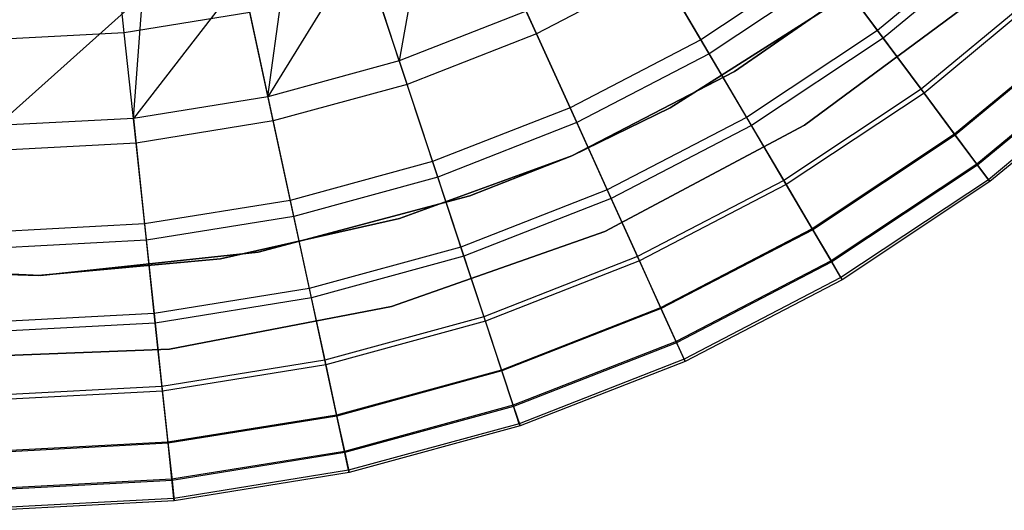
# Model space of a CAD drawing. Extents: x 0.1 to 16.1, y -3 to 3.
# Tile 15 of 65: x 8.1 to 9.9, y -3 to -2.1. Entities that reach past the tile are written whole.
import ezdxf

# ---------------------------------------------------------------- set-up
doc = ezdxf.new("R2010")
doc.units = 0
doc.header["$LTSCALE"] = 2.54
doc.layers.get('0').update_dxf_attribs({"color": 13, "linetype": 'CONTINUOUS'})

# ---------------------------------------------------------------- blocks, each defined once
blk = doc.blocks.new('DROPS_WOOD_D_PM_STL')
at = {"color": 0}
for p, q in [((8.3107, -2.158, 3.0249), (8.287, -1.9363, 2.8255)), ((8.3107, -2.158, 3.0249), (8.287, -1.9363, 2.8255)), ((8.8553, -1.9581, 7.681), (8.8107, -2.2088, 7.3652)), ((8.8553, -1.9581, 7.681), (8.8107, -2.2088, 7.3652)), ((9.0599, -2.1596, 3.2461), (8.9768, -1.9763, 3.0249)), ((9.0599, -2.1596, 3.2461), (8.9768, -1.9763, 3.0249)), ((9.8998, -1.9712, 6.6831), (9.6799, -2.1535, 6.6831)), ((9.8998, -1.9712, 6.6831), (9.6799, -2.1535, 6.6831)), ((9.9116, -1.9841, 3.7448), (9.6904, -2.1675, 3.7448)), ((9.9116, -1.9841, 3.7448), (9.6904, -2.1675, 3.7448)), ((8.7415, -1.9995, 7.681), (8.5718, -2.2739, 7.3652)), ((8.7415, -1.9995, 7.681), (8.5718, -2.2739, 7.3652)), ((8.8107, -2.2088, 7.3652), (8.7415, -1.9995, 7.681)), ((8.8107, -2.2088, 7.3652), (8.7415, -1.9995, 7.681)), ((9.2611, -2.0044, 7.3652), (9.3589, -2.1704, 7.0318)), ((9.2611, -2.0044, 7.3652), (9.3589, -2.1704, 7.0318)), ((9.5824, -2.0222, 7.0318), (9.3589, -2.1704, 7.0318)), ((9.5824, -2.0222, 7.0318), (9.3589, -2.1704, 7.0318)), ((9.5824, -2.0222, 7.0318), (9.6799, -2.1535, 6.6831)), ((9.5824, -2.0222, 7.0318), (9.6799, -2.1535, 6.6831)), ((8.5718, -2.2739, 7.3652), (8.6037, -2.0399, 7.681)), ((8.5718, -2.2739, 7.3652), (8.6037, -2.0399, 7.681)), ((9.4199, -2.2281, 213.3831), (9.6939, -2.0385, 213.3831)), ((9.6939, -2.0385, 213.3031), (9.4199, -2.2281, 213.3031)), ((9.4199, -2.2281, 213.3831), (9.6939, -2.0385, 213.3831)), ((9.6939, -2.0385, 213.3031), (9.4199, -2.2281, 213.3031)), ((9.4199, -2.2281, 220.7031), (9.6939, -2.0385, 220.7031)), ((9.2839, -2.0432, 3.2461), (9.0599, -2.1596, 3.2461)), ((9.2839, -2.0432, 3.2461), (9.0599, -2.1596, 3.2461)), ((9.3739, -2.1959, 3.487), (9.2839, -2.0432, 3.2461)), ((9.3739, -2.1959, 3.487), (9.2839, -2.0432, 3.2461)), ((9.6, -2.0459, 3.487), (9.3739, -2.1959, 3.487)), ((9.6, -2.0459, 3.487), (9.3739, -2.1959, 3.487)), ((9.6904, -2.1675, 3.7448), (9.6, -2.0459, 3.487)), ((9.6904, -2.1675, 3.7448), (9.6, -2.0459, 3.487)), ((8.5252, -2.0584, 7.681), (8.3273, -2.3133, 7.3652)), ((8.5252, -2.0584, 7.681), (8.3273, -2.3133, 7.3652)), ((8.5252, -2.0584, 7.681), (8.5718, -2.2739, 7.3652)), ((8.5252, -2.0584, 7.681), (8.5718, -2.2739, 7.3652)), ((8.8248, -2.2515, 3.2461), (8.7616, -2.0605, 3.0249)), ((8.8248, -2.2515, 3.2461), (8.7616, -2.0605, 3.0249)), ((9.9901, -2.0691, 6.3217), (9.7594, -2.2604, 6.3217)), ((9.9901, -2.0691, 6.3217), (9.7594, -2.2604, 6.3217)), ((9.9958, -2.0753, 4.0169), (9.7644, -2.2672, 4.0169)), ((9.9958, -2.0753, 4.0169), (9.7644, -2.2672, 4.0169)), ((8.344, -2.0894, 7.681), (8.08, -2.3265, 7.3652)), ((8.344, -2.0894, 7.681), (8.08, -2.3265, 7.3652)), ((8.3273, -2.3133, 7.3652), (8.344, -2.0894, 7.681)), ((8.3273, -2.3133, 7.3652), (8.344, -2.0894, 7.681)), ((9.3032, -2.2943, 213.1031), (9.6391, -2.0807, 213.1031)), ((9.6391, -2.0807, 220.7031), (9.3032, -2.2943, 220.7031)), ((9.6391, -2.0807, 220.7031), (9.3032, -2.2943, 220.7031)), ((9.3032, -2.2943, 213.1031), (9.6391, -2.0807, 213.1031)), ((9.8775, -2.0812, 213.1031), (9.5473, -2.3259, 213.1031)), ((9.5473, -2.3259, 220.7031), (9.8775, -2.0812, 220.7031)), ((9.8775, -2.0812, 213.1031), (9.5473, -2.3259, 213.1031)), ((9.5473, -2.3259, 220.7031), (9.8775, -2.0812, 220.7031)), ((8.5388, -2.1213, 3.0249), (8.3107, -2.158, 3.0249)), ((8.5388, -2.1213, 3.0249), (8.3107, -2.158, 3.0249)), ((8.5813, -2.3179, 3.2461), (8.5388, -2.1213, 3.0249)), ((8.5813, -2.3179, 3.2461), (8.5388, -2.1213, 3.0249)), ((9.0413, -2.1186, 7.3652), (8.8107, -2.2088, 7.3652)), ((9.0413, -2.1186, 7.3652), (8.8107, -2.2088, 7.3652)), ((9.0413, -2.1186, 7.3652), (9.121, -2.2941, 7.0318)), ((9.0413, -2.1186, 7.3652), (9.121, -2.2941, 7.0318)), ((10.0593, -2.144, 5.9503), (9.8201, -2.3422, 5.9503)), ((10.0593, -2.144, 5.9503), (9.8201, -2.3422, 5.9503)), ((10.0605, -2.1454, 4.3004), (9.8213, -2.3437, 4.3004)), ((10.0605, -2.1454, 4.3004), (9.8213, -2.3437, 4.3004)), ((8.3107, -2.158, 3.0249), (8.08, -2.1703, 3.0249)), ((8.3107, -2.158, 3.0249), (8.08, -2.1703, 3.0249)), ((8.3321, -2.358, 3.2461), (8.3107, -2.158, 3.0249)), ((8.3321, -2.358, 3.2461), (8.3107, -2.158, 3.0249)), ((9.0599, -2.1596, 3.2461), (8.8248, -2.2515, 3.2461)), ((9.0599, -2.1596, 3.2461), (8.8248, -2.2515, 3.2461)), ((9.1332, -2.321, 3.487), (9.0599, -2.1596, 3.2461)), ((9.1332, -2.321, 3.487), (9.0599, -2.1596, 3.2461)), ((9.6799, -2.1535, 6.6831), (9.442, -2.3114, 6.6831)), ((9.6799, -2.1535, 6.6831), (9.442, -2.3114, 6.6831)), ((9.6799, -2.1535, 6.6831), (9.7594, -2.2604, 6.3217)), ((9.6799, -2.1535, 6.6831), (9.7594, -2.2604, 6.3217)), ((9.3589, -2.1704, 7.0318), (9.121, -2.2941, 7.0318)), ((9.3589, -2.1704, 7.0318), (9.121, -2.2941, 7.0318)), ((9.3589, -2.1704, 7.0318), (9.442, -2.3114, 6.6831)), ((9.3589, -2.1704, 7.0318), (9.442, -2.3114, 6.6831)), ((9.6904, -2.1675, 3.7448), (9.4508, -2.3264, 3.7448)), ((9.6904, -2.1675, 3.7448), (9.4508, -2.3264, 3.7448)), ((9.7644, -2.2672, 4.0169), (9.6904, -2.1675, 3.7448)), ((9.7644, -2.2672, 4.0169), (9.6904, -2.1675, 3.7448)), ((9.3739, -2.1959, 3.487), (9.1332, -2.321, 3.487)), ((9.3739, -2.1959, 3.487), (9.1332, -2.321, 3.487)), ((9.4508, -2.3264, 3.7448), (9.3739, -2.1959, 3.487)), ((9.4508, -2.3264, 3.7448), (9.3739, -2.1959, 3.487)), ((10.105, -2.1936, 4.5921), (9.8604, -2.3964, 4.5921)), ((10.105, -2.1936, 4.5921), (9.8604, -2.3964, 4.5921)), ((10.1066, -2.1953, 5.5715), (9.8618, -2.3983, 5.5715)), ((10.1066, -2.1953, 5.5715), (9.8618, -2.3983, 5.5715)), ((8.8107, -2.2088, 7.3652), (8.5718, -2.2739, 7.3652)), ((8.8107, -2.2088, 7.3652), (8.5718, -2.2739, 7.3652)), ((8.8107, -2.2088, 7.3652), (8.8712, -2.3917, 7.0318)), ((8.8107, -2.2088, 7.3652), (8.8712, -2.3917, 7.0318)), ((9.124, -2.3812, 213.3831), (9.4199, -2.2281, 213.3831)), ((9.4199, -2.2281, 213.3031), (9.124, -2.3812, 213.3031)), ((9.124, -2.3812, 213.3831), (9.4199, -2.2281, 213.3831)), ((9.4199, -2.2281, 213.3031), (9.124, -2.3812, 213.3031)), ((9.124, -2.3812, 220.7031), (9.4199, -2.2281, 220.7031)), ((9.4199, -2.2281, 213.3831), (9.4199, -2.2281, 213.3031)), ((9.4199, -2.2281, 213.3831), (9.4199, -2.2281, 213.3031)), ((10.1289, -2.2195, 4.8891), (9.8814, -2.4247, 4.8891)), ((10.1289, -2.2195, 4.8891), (9.8814, -2.4247, 4.8891)), ((10.1319, -2.2227, 5.1881), (9.884, -2.4282, 5.1881)), ((10.1319, -2.2227, 5.1881), (9.884, -2.4282, 5.1881)), ((8.8248, -2.2515, 3.2461), (8.5813, -2.3179, 3.2461)), ((8.8248, -2.2515, 3.2461), (8.5813, -2.3179, 3.2461)), ((8.8805, -2.4198, 3.487), (8.8248, -2.2515, 3.2461)), ((8.8805, -2.4198, 3.487), (8.8248, -2.2515, 3.2461)), ((9.7594, -2.2604, 6.3217), (9.5096, -2.4261, 6.3217)), ((9.7594, -2.2604, 6.3217), (9.5096, -2.4261, 6.3217)), ((9.7644, -2.2672, 4.0169), (9.5138, -2.4334, 4.0169)), ((9.7644, -2.2672, 4.0169), (9.5138, -2.4334, 4.0169)), ((9.7594, -2.2604, 6.3217), (9.8201, -2.3422, 5.9503)), ((9.7594, -2.2604, 6.3217), (9.8201, -2.3422, 5.9503)), ((9.8213, -2.3437, 4.3004), (9.7644, -2.2672, 4.0169)), ((9.8213, -2.3437, 4.3004), (9.7644, -2.2672, 4.0169)), ((8.5718, -2.2739, 7.3652), (8.3273, -2.3133, 7.3652)), ((8.5718, -2.2739, 7.3652), (8.3273, -2.3133, 7.3652)), ((8.5718, -2.2739, 7.3652), (8.6125, -2.4623, 7.0318)), ((8.5718, -2.2739, 7.3652), (8.6125, -2.4623, 7.0318)), ((9.121, -2.2941, 7.0318), (8.8712, -2.3917, 7.0318)), ((9.121, -2.2941, 7.0318), (8.8712, -2.3917, 7.0318)), ((9.121, -2.2941, 7.0318), (9.1886, -2.443, 6.6831)), ((9.121, -2.2941, 7.0318), (9.1886, -2.443, 6.6831)), ((9.124, -2.3812, 213.1031), (9.3032, -2.2943, 213.1031)), ((9.3032, -2.2943, 220.7031), (9.124, -2.3812, 220.7031)), ((9.3032, -2.2943, 220.7031), (9.124, -2.3812, 220.7031)), ((9.124, -2.3812, 213.1031), (9.3032, -2.2943, 213.1031)), ((9.3032, -2.2943, 220.7031), (9.3032, -2.2943, 213.1031)), ((9.3032, -2.2943, 220.7031), (9.3032, -2.2943, 213.1031)), ((8.3273, -2.3133, 7.3652), (8.08, -2.3265, 7.3652)), ((8.3273, -2.3133, 7.3652), (8.08, -2.3265, 7.3652)), ((8.3273, -2.3133, 7.3652), (8.3478, -2.505, 7.0318)), ((8.3273, -2.3133, 7.3652), (8.3478, -2.505, 7.0318)), ((8.5813, -2.3179, 3.2461), (8.3321, -2.358, 3.2461)), ((8.5813, -2.3179, 3.2461), (8.3321, -2.358, 3.2461)), ((8.6188, -2.4912, 3.487), (8.5813, -2.3179, 3.2461)), ((8.6188, -2.4912, 3.487), (8.5813, -2.3179, 3.2461)), ((9.1332, -2.321, 3.487), (8.8805, -2.4198, 3.487)), ((9.1332, -2.321, 3.487), (8.8805, -2.4198, 3.487)), ((9.1958, -2.459, 3.7448), (9.1332, -2.321, 3.487)), ((9.1958, -2.459, 3.7448), (9.1332, -2.321, 3.487)), ((9.5473, -2.3259, 213.1031), (9.1842, -2.5186, 213.1031)), ((9.1842, -2.5186, 220.7031), (9.5473, -2.3259, 220.7031)), ((9.5473, -2.3259, 213.1031), (9.1842, -2.5186, 213.1031)), ((9.1842, -2.5186, 220.7031), (9.5473, -2.3259, 220.7031)), ((9.442, -2.3114, 6.6831), (9.1886, -2.443, 6.6831)), ((9.442, -2.3114, 6.6831), (9.1886, -2.443, 6.6831)), ((9.4508, -2.3264, 3.7448), (9.1958, -2.459, 3.7448)), ((9.4508, -2.3264, 3.7448), (9.1958, -2.459, 3.7448)), ((9.442, -2.3114, 6.6831), (9.5096, -2.4261, 6.3217)), ((9.442, -2.3114, 6.6831), (9.5096, -2.4261, 6.3217)), ((9.5138, -2.4334, 4.0169), (9.4508, -2.3264, 3.7448)), ((9.5138, -2.4334, 4.0169), (9.4508, -2.3264, 3.7448)), ((9.5473, -2.3259, 213.1031), (9.5473, -2.3259, 220.7031)), ((9.5473, -2.3259, 213.1031), (9.5473, -2.3259, 220.7031)), ((9.8201, -2.3422, 5.9503), (9.5613, -2.5139, 5.9503)), ((9.8201, -2.3422, 5.9503), (9.5613, -2.5139, 5.9503)), ((9.8213, -2.3437, 4.3004), (9.5623, -2.5155, 4.3004)), ((9.8213, -2.3437, 4.3004), (9.5623, -2.5155, 4.3004)), ((9.8201, -2.3422, 5.9503), (9.8618, -2.3983, 5.5715)), ((9.8201, -2.3422, 5.9503), (9.8618, -2.3983, 5.5715)), ((9.8604, -2.3964, 4.5921), (9.8213, -2.3437, 4.3004)), ((9.8604, -2.3964, 4.5921), (9.8213, -2.3437, 4.3004)), ((8.3321, -2.358, 3.2461), (8.08, -2.3715, 3.2461)), ((8.3321, -2.358, 3.2461), (8.08, -2.3715, 3.2461)), ((8.3509, -2.5343, 3.487), (8.3321, -2.358, 3.2461)), ((8.3509, -2.5343, 3.487), (8.3321, -2.358, 3.2461)), ((8.8712, -2.3917, 7.0318), (8.6125, -2.4623, 7.0318)), ((8.8712, -2.3917, 7.0318), (8.6125, -2.4623, 7.0318)), ((8.8109, -2.4951, 213.3831), (9.124, -2.3812, 213.3831)), ((9.124, -2.3812, 213.3031), (8.8109, -2.4951, 213.3031)), ((9.124, -2.3812, 213.3031), (8.8109, -2.4951, 213.3031)), ((8.8109, -2.4951, 213.3831), (9.124, -2.3812, 213.3831)), ((8.8109, -2.4951, 220.7031), (9.124, -2.3812, 220.7031)), ((8.8712, -2.3917, 7.0318), (8.9226, -2.547, 6.6831)), ((8.8712, -2.3917, 7.0318), (8.9226, -2.547, 6.6831)), ((8.9387, -2.4541, 213.1031), (9.124, -2.3812, 213.1031)), ((9.124, -2.3812, 220.7031), (8.9387, -2.4541, 220.7031)), ((9.124, -2.3812, 220.7031), (8.9387, -2.4541, 220.7031)), ((8.9387, -2.4541, 213.1031), (9.124, -2.3812, 213.1031)), ((9.124, -2.3812, 220.7031), (9.124, -2.3812, 213.1031)), ((9.124, -2.3812, 220.7031), (9.124, -2.3812, 213.1031)), ((9.124, -2.3812, 213.3831), (9.124, -2.3812, 213.3031)), ((9.124, -2.3812, 213.3831), (9.124, -2.3812, 213.3031)), ((9.8604, -2.3964, 4.5921), (9.5956, -2.5721, 4.5921)), ((9.8604, -2.3964, 4.5921), (9.5956, -2.5721, 4.5921)), ((9.8814, -2.4247, 4.8891), (9.8604, -2.3964, 4.5921)), ((9.8814, -2.4247, 4.8891), (9.8604, -2.3964, 4.5921)), ((9.8618, -2.3983, 5.5715), (9.5968, -2.5741, 5.5715)), ((9.8618, -2.3983, 5.5715), (9.5968, -2.5741, 5.5715)), ((9.8618, -2.3983, 5.5715), (9.884, -2.4282, 5.1881)), ((9.8618, -2.3983, 5.5715), (9.884, -2.4282, 5.1881)), ((8.8805, -2.4198, 3.487), (8.6188, -2.4912, 3.487)), ((8.8805, -2.4198, 3.487), (8.6188, -2.4912, 3.487)), ((8.9281, -2.5636, 3.7448), (8.8805, -2.4198, 3.487)), ((8.9281, -2.5636, 3.7448), (8.8805, -2.4198, 3.487)), ((9.5096, -2.4261, 6.3217), (9.2436, -2.5644, 6.3217)), ((9.5096, -2.4261, 6.3217), (9.2436, -2.5644, 6.3217)), ((9.5138, -2.4334, 4.0169), (9.2471, -2.572, 4.0169)), ((9.5138, -2.4334, 4.0169), (9.2471, -2.572, 4.0169)), ((9.5096, -2.4261, 6.3217), (9.5613, -2.5139, 5.9503)), ((9.5096, -2.4261, 6.3217), (9.5613, -2.5139, 5.9503)), ((9.5623, -2.5155, 4.3004), (9.5138, -2.4334, 4.0169)), ((9.5623, -2.5155, 4.3004), (9.5138, -2.4334, 4.0169)), ((9.8814, -2.4247, 4.8891), (9.6135, -2.6024, 4.8891)), ((9.8814, -2.4247, 4.8891), (9.6135, -2.6024, 4.8891)), ((9.884, -2.4282, 5.1881), (9.6157, -2.6062, 5.1881)), ((9.884, -2.4282, 5.1881), (9.6157, -2.6062, 5.1881)), ((9.884, -2.4282, 5.1881), (9.8814, -2.4247, 4.8891)), ((9.884, -2.4282, 5.1881), (9.8814, -2.4247, 4.8891)), ((9.1886, -2.443, 6.6831), (8.9226, -2.547, 6.6831)), ((9.1886, -2.443, 6.6831), (8.9226, -2.547, 6.6831)), ((9.1886, -2.443, 6.6831), (9.2436, -2.5644, 6.3217)), ((9.1886, -2.443, 6.6831), (9.2436, -2.5644, 6.3217)), ((8.6125, -2.4623, 7.0318), (8.3478, -2.505, 7.0318)), ((8.6125, -2.4623, 7.0318), (8.3478, -2.505, 7.0318)), ((8.554, -2.5564, 213.1031), (8.9387, -2.4541, 213.1031)), ((8.9387, -2.4541, 220.7031), (8.554, -2.5564, 220.7031)), ((8.9387, -2.4541, 220.7031), (8.554, -2.5564, 220.7031)), ((8.554, -2.5564, 213.1031), (8.9387, -2.4541, 213.1031)), ((8.6125, -2.4623, 7.0318), (8.6471, -2.6222, 6.6831)), ((8.6125, -2.4623, 7.0318), (8.6471, -2.6222, 6.6831)), ((9.1958, -2.459, 3.7448), (8.9281, -2.5636, 3.7448)), ((9.1958, -2.459, 3.7448), (8.9281, -2.5636, 3.7448)), ((8.9387, -2.4541, 220.7031), (8.9387, -2.4541, 213.1031)), ((8.9387, -2.4541, 220.7031), (8.9387, -2.4541, 213.1031)), ((9.2471, -2.572, 4.0169), (9.1958, -2.459, 3.7448)), ((9.2471, -2.572, 4.0169), (9.1958, -2.459, 3.7448)), ((8.3478, -2.505, 7.0318), (8.08, -2.5192, 7.0318)), ((8.3478, -2.505, 7.0318), (8.08, -2.5192, 7.0318)), ((8.3478, -2.505, 7.0318), (8.3652, -2.6676, 6.6831)), ((8.3478, -2.505, 7.0318), (8.3652, -2.6676, 6.6831)), ((8.6188, -2.4912, 3.487), (8.3509, -2.5343, 3.487)), ((8.6188, -2.4912, 3.487), (8.3509, -2.5343, 3.487)), ((8.4859, -2.5681, 213.3831), (8.8109, -2.4951, 213.3831)), ((8.8109, -2.4951, 213.3031), (8.4859, -2.5681, 213.3031)), ((8.4859, -2.5681, 213.3831), (8.8109, -2.4951, 213.3831)), ((8.8109, -2.4951, 213.3031), (8.4859, -2.5681, 213.3031)), ((8.4859, -2.5681, 220.7031), (8.8109, -2.4951, 220.7031)), ((8.6508, -2.6393, 3.7448), (8.6188, -2.4912, 3.487)), ((8.6508, -2.6393, 3.7448), (8.6188, -2.4912, 3.487)), ((8.8109, -2.4951, 213.3831), (8.8109, -2.4951, 213.3031)), ((8.8109, -2.4951, 213.3831), (8.8109, -2.4951, 213.3031)), ((9.1842, -2.5186, 213.1031), (8.7965, -2.655, 213.1031)), ((8.7965, -2.655, 220.7031), (9.1842, -2.5186, 220.7031)), ((9.1842, -2.5186, 213.1031), (8.7965, -2.655, 213.1031)), ((8.7965, -2.655, 220.7031), (9.1842, -2.5186, 220.7031)), ((9.1842, -2.5186, 213.1031), (9.1842, -2.5186, 220.7031)), ((9.1842, -2.5186, 213.1031), (9.1842, -2.5186, 220.7031)), ((9.5613, -2.5139, 5.9503), (9.2857, -2.6572, 5.9503)), ((9.5613, -2.5139, 5.9503), (9.2857, -2.6572, 5.9503)), ((9.5623, -2.5155, 4.3004), (9.2865, -2.6588, 4.3004)), ((9.5623, -2.5155, 4.3004), (9.2865, -2.6588, 4.3004)), ((9.5613, -2.5139, 5.9503), (9.5968, -2.5741, 5.5715)), ((9.5613, -2.5139, 5.9503), (9.5968, -2.5741, 5.5715)), ((9.5956, -2.5721, 4.5921), (9.5623, -2.5155, 4.3004)), ((9.5956, -2.5721, 4.5921), (9.5623, -2.5155, 4.3004)), ((8.3509, -2.5343, 3.487), (8.08, -2.5488, 3.487)), ((8.3509, -2.5343, 3.487), (8.08, -2.5488, 3.487)), ((8.367, -2.685, 3.7448), (8.3509, -2.5343, 3.487)), ((8.367, -2.685, 3.7448), (8.3509, -2.5343, 3.487)), ((8.1582, -2.5988, 213.1031), (8.554, -2.5564, 213.1031)), ((8.554, -2.5564, 220.7031), (8.1582, -2.5988, 220.7031)), ((8.554, -2.5564, 220.7031), (8.1582, -2.5988, 220.7031)), ((8.1582, -2.5988, 213.1031), (8.554, -2.5564, 213.1031)), ((8.554, -2.5564, 220.7031), (8.554, -2.5564, 213.1031)), ((8.554, -2.5564, 220.7031), (8.554, -2.5564, 213.1031)), ((8.9226, -2.547, 6.6831), (8.6471, -2.6222, 6.6831)), ((8.9226, -2.547, 6.6831), (8.6471, -2.6222, 6.6831)), ((8.9226, -2.547, 6.6831), (8.9644, -2.6735, 6.3217)), ((8.9226, -2.547, 6.6831), (8.9644, -2.6735, 6.3217)), ((8.1541, -2.5989, 213.3831), (8.4859, -2.5681, 213.3831)), ((8.4859, -2.5681, 213.3031), (8.1541, -2.5989, 213.3031)), ((8.1541, -2.5989, 213.3831), (8.4859, -2.5681, 213.3831)), ((8.4859, -2.5681, 213.3031), (8.1541, -2.5989, 213.3031)), ((8.1541, -2.5989, 220.7031), (8.4859, -2.5681, 220.7031)), ((8.4859, -2.5681, 213.3831), (8.4859, -2.5681, 213.3031)), ((8.4859, -2.5681, 213.3831), (8.4859, -2.5681, 213.3031)), ((8.9281, -2.5636, 3.7448), (8.6508, -2.6393, 3.7448)), ((8.9281, -2.5636, 3.7448), (8.6508, -2.6393, 3.7448)), ((8.9671, -2.6815, 4.0169), (8.9281, -2.5636, 3.7448)), ((8.9671, -2.6815, 4.0169), (8.9281, -2.5636, 3.7448)), ((9.2436, -2.5644, 6.3217), (8.9644, -2.6735, 6.3217)), ((9.2436, -2.5644, 6.3217), (8.9644, -2.6735, 6.3217)), ((9.2471, -2.572, 4.0169), (8.9671, -2.6815, 4.0169)), ((9.2471, -2.572, 4.0169), (8.9671, -2.6815, 4.0169)), ((9.2436, -2.5644, 6.3217), (9.2857, -2.6572, 5.9503)), ((9.2436, -2.5644, 6.3217), (9.2857, -2.6572, 5.9503)), ((9.2865, -2.6588, 4.3004), (9.2471, -2.572, 4.0169)), ((9.2865, -2.6588, 4.3004), (9.2471, -2.572, 4.0169)), ((9.5956, -2.5721, 4.5921), (9.3136, -2.7186, 4.5921)), ((9.5956, -2.5721, 4.5921), (9.3136, -2.7186, 4.5921)), ((9.5968, -2.5741, 5.5715), (9.3146, -2.7207, 5.5715)), ((9.5968, -2.5741, 5.5715), (9.3146, -2.7207, 5.5715)), ((9.6135, -2.6024, 4.8891), (9.5956, -2.5721, 4.5921)), ((9.6135, -2.6024, 4.8891), (9.5956, -2.5721, 4.5921)), ((9.5968, -2.5741, 5.5715), (9.6157, -2.6062, 5.1881)), ((9.5968, -2.5741, 5.5715), (9.6157, -2.6062, 5.1881)), ((7.7606, -2.5803, 213.1031), (8.1582, -2.5988, 213.1031)), ((8.1582, -2.5988, 220.7031), (7.7606, -2.5803, 220.7031)), ((8.1582, -2.5988, 220.7031), (7.7606, -2.5803, 220.7031)), ((7.7606, -2.5803, 213.1031), (8.1582, -2.5988, 213.1031)), ((7.8212, -2.5871, 213.3831), (8.1541, -2.5989, 213.3831)), ((8.1541, -2.5989, 213.3031), (7.8212, -2.5871, 213.3031)), ((7.8212, -2.5871, 213.3831), (8.1541, -2.5989, 213.3831)), ((8.1541, -2.5989, 213.3031), (7.8212, -2.5871, 213.3031)), ((7.8212, -2.5871, 220.7031), (8.1541, -2.5989, 220.7031)), ((8.1541, -2.5989, 213.3831), (8.1541, -2.5989, 213.3031)), ((8.1541, -2.5989, 213.3831), (8.1541, -2.5989, 213.3031)), ((8.1582, -2.5988, 220.7031), (8.1582, -2.5988, 213.1031)), ((8.1582, -2.5988, 220.7031), (8.1582, -2.5988, 213.1031)), ((9.6135, -2.6024, 4.8891), (9.3282, -2.7507, 4.8891)), ((9.6135, -2.6024, 4.8891), (9.3282, -2.7507, 4.8891)), ((9.6157, -2.6062, 5.1881), (9.33, -2.7547, 5.1881)), ((9.6157, -2.6062, 5.1881), (9.33, -2.7547, 5.1881)), ((9.6157, -2.6062, 5.1881), (9.6135, -2.6024, 4.8891)), ((9.6157, -2.6062, 5.1881), (9.6135, -2.6024, 4.8891)), ((8.6471, -2.6222, 6.6831), (8.3652, -2.6676, 6.6831)), ((8.6471, -2.6222, 6.6831), (8.3652, -2.6676, 6.6831)), ((8.6471, -2.6222, 6.6831), (8.6753, -2.7524, 6.3217)), ((8.6471, -2.6222, 6.6831), (8.6753, -2.7524, 6.3217)), ((8.6508, -2.6393, 3.7448), (8.367, -2.685, 3.7448)), ((8.6508, -2.6393, 3.7448), (8.367, -2.685, 3.7448)), ((8.677, -2.7606, 4.0169), (8.6508, -2.6393, 3.7448)), ((8.677, -2.7606, 4.0169), (8.6508, -2.6393, 3.7448)), ((8.7965, -2.655, 213.1031), (8.3928, -2.7322, 213.1031)), ((8.3928, -2.7322, 220.7031), (8.7965, -2.655, 220.7031)), ((8.7965, -2.655, 213.1031), (8.3928, -2.7322, 213.1031)), ((8.3928, -2.7322, 220.7031), (8.7965, -2.655, 220.7031)), ((8.7965, -2.655, 213.1031), (8.7965, -2.655, 220.7031)), ((8.7965, -2.655, 213.1031), (8.7965, -2.655, 220.7031)), ((9.2857, -2.6572, 5.9503), (8.9964, -2.7703, 5.9503)), ((9.2857, -2.6572, 5.9503), (8.9964, -2.7703, 5.9503)), ((9.2865, -2.6588, 4.3004), (8.997, -2.772, 4.3004)), ((9.2865, -2.6588, 4.3004), (8.997, -2.772, 4.3004)), ((9.2857, -2.6572, 5.9503), (9.3146, -2.7207, 5.5715)), ((9.2857, -2.6572, 5.9503), (9.3146, -2.7207, 5.5715)), ((9.3136, -2.7186, 4.5921), (9.2865, -2.6588, 4.3004)), ((9.3136, -2.7186, 4.5921), (9.2865, -2.6588, 4.3004)), ((8.3652, -2.6676, 6.6831), (8.08, -2.6828, 6.6831)), ((8.3652, -2.6676, 6.6831), (8.08, -2.6828, 6.6831)), ((8.3652, -2.6676, 6.6831), (8.3793, -2.8001, 6.3217)), ((8.3652, -2.6676, 6.6831), (8.3793, -2.8001, 6.3217)), ((8.9644, -2.6735, 6.3217), (8.6753, -2.7524, 6.3217)), ((8.9644, -2.6735, 6.3217), (8.6753, -2.7524, 6.3217)), ((8.9671, -2.6815, 4.0169), (8.677, -2.7606, 4.0169)), ((8.9671, -2.6815, 4.0169), (8.677, -2.7606, 4.0169)), ((8.9644, -2.6735, 6.3217), (8.9964, -2.7703, 5.9503)), ((8.9644, -2.6735, 6.3217), (8.9964, -2.7703, 5.9503)), ((8.997, -2.772, 4.3004), (8.9671, -2.6815, 4.0169)), ((8.997, -2.772, 4.3004), (8.9671, -2.6815, 4.0169)), ((8.367, -2.685, 3.7448), (8.08, -2.7003, 3.7448)), ((8.367, -2.685, 3.7448), (8.08, -2.7003, 3.7448)), ((8.3802, -2.8084, 4.0169), (8.367, -2.685, 3.7448)), ((8.3802, -2.8084, 4.0169), (8.367, -2.685, 3.7448)), ((9.3136, -2.7186, 4.5921), (9.0176, -2.8343, 4.5921)), ((9.3136, -2.7186, 4.5921), (9.0176, -2.8343, 4.5921)), ((9.3282, -2.7507, 4.8891), (9.3136, -2.7186, 4.5921)), ((9.3282, -2.7507, 4.8891), (9.3136, -2.7186, 4.5921)), ((8.3928, -2.7322, 213.1031), (7.9821, -2.7483, 213.1031)), ((7.9821, -2.7483, 220.7031), (8.3928, -2.7322, 220.7031)), ((8.3928, -2.7322, 213.1031), (7.9821, -2.7483, 213.1031)), ((7.9821, -2.7483, 220.7031), (8.3928, -2.7322, 220.7031)), ((8.3928, -2.7322, 213.1031), (8.3928, -2.7322, 220.7031)), ((8.3928, -2.7322, 213.1031), (8.3928, -2.7322, 220.7031)), ((9.3146, -2.7207, 5.5715), (9.0184, -2.8366, 5.5715)), ((9.3146, -2.7207, 5.5715), (9.0184, -2.8366, 5.5715)), ((9.3146, -2.7207, 5.5715), (9.33, -2.7547, 5.1881)), ((9.3146, -2.7207, 5.5715), (9.33, -2.7547, 5.1881)), ((8.6753, -2.7524, 6.3217), (8.3793, -2.8001, 6.3217)), ((8.6753, -2.7524, 6.3217), (8.3793, -2.8001, 6.3217)), ((8.6753, -2.7524, 6.3217), (8.6968, -2.852, 5.9503)), ((8.6753, -2.7524, 6.3217), (8.6968, -2.852, 5.9503)), ((9.3282, -2.7507, 4.8891), (9.0287, -2.8678, 4.8891)), ((9.3282, -2.7507, 4.8891), (9.0287, -2.8678, 4.8891)), ((9.33, -2.7547, 5.1881), (9.0301, -2.8719, 5.1881)), ((9.33, -2.7547, 5.1881), (9.0301, -2.8719, 5.1881)), ((9.33, -2.7547, 5.1881), (9.3282, -2.7507, 4.8891)), ((9.33, -2.7547, 5.1881), (9.3282, -2.7507, 4.8891)), ((8.677, -2.7606, 4.0169), (8.3802, -2.8084, 4.0169)), ((8.677, -2.7606, 4.0169), (8.3802, -2.8084, 4.0169)), ((8.6972, -2.8538, 4.3004), (8.677, -2.7606, 4.0169)), ((8.6972, -2.8538, 4.3004), (8.677, -2.7606, 4.0169)), ((8.9964, -2.7703, 5.9503), (8.6968, -2.852, 5.9503)), ((8.9964, -2.7703, 5.9503), (8.6968, -2.852, 5.9503)), ((8.997, -2.772, 4.3004), (8.6972, -2.8538, 4.3004)), ((8.997, -2.772, 4.3004), (8.6972, -2.8538, 4.3004)), ((8.9964, -2.7703, 5.9503), (9.0184, -2.8366, 5.5715)), ((8.9964, -2.7703, 5.9503), (9.0184, -2.8366, 5.5715)), ((9.0176, -2.8343, 4.5921), (8.997, -2.772, 4.3004)), ((9.0176, -2.8343, 4.5921), (8.997, -2.772, 4.3004)), ((8.3793, -2.8001, 6.3217), (8.08, -2.816, 6.3217)), ((8.3793, -2.8001, 6.3217), (8.08, -2.816, 6.3217)), ((8.3802, -2.8084, 4.0169), (8.08, -2.8244, 4.0169)), ((8.3802, -2.8084, 4.0169), (8.08, -2.8244, 4.0169)), ((8.3793, -2.8001, 6.3217), (8.3902, -2.9014, 5.9503)), ((8.3793, -2.8001, 6.3217), (8.3902, -2.9014, 5.9503)), ((8.3904, -2.9032, 4.3004), (8.3802, -2.8084, 4.0169)), ((8.3904, -2.9032, 4.3004), (8.3802, -2.8084, 4.0169)), ((9.0176, -2.8343, 4.5921), (8.7111, -2.918, 4.5921)), ((9.0176, -2.8343, 4.5921), (8.7111, -2.918, 4.5921)), ((9.0184, -2.8366, 5.5715), (8.7116, -2.9202, 5.5715)), ((9.0184, -2.8366, 5.5715), (8.7116, -2.9202, 5.5715)), ((9.0287, -2.8678, 4.8891), (9.0176, -2.8343, 4.5921)), ((9.0287, -2.8678, 4.8891), (9.0176, -2.8343, 4.5921)), ((9.0184, -2.8366, 5.5715), (9.0301, -2.8719, 5.1881)), ((9.0184, -2.8366, 5.5715), (9.0301, -2.8719, 5.1881)), ((8.6968, -2.852, 5.9503), (8.3902, -2.9014, 5.9503)), ((8.6968, -2.852, 5.9503), (8.3902, -2.9014, 5.9503)), ((8.6972, -2.8538, 4.3004), (8.3904, -2.9032, 4.3004)), ((8.6972, -2.8538, 4.3004), (8.3904, -2.9032, 4.3004)), ((8.6968, -2.852, 5.9503), (8.7116, -2.9202, 5.5715)), ((8.6968, -2.852, 5.9503), (8.7116, -2.9202, 5.5715)), ((8.7111, -2.918, 4.5921), (8.6972, -2.8538, 4.3004)), ((8.7111, -2.918, 4.5921), (8.6972, -2.8538, 4.3004)), ((9.0287, -2.8678, 4.8891), (8.7185, -2.9524, 4.8891)), ((9.0287, -2.8678, 4.8891), (8.7185, -2.9524, 4.8891)), ((9.0301, -2.8719, 5.1881), (8.7194, -2.9566, 5.1881)), ((9.0301, -2.8719, 5.1881), (8.7194, -2.9566, 5.1881)), ((9.0301, -2.8719, 5.1881), (9.0287, -2.8678, 4.8891)), ((9.0301, -2.8719, 5.1881), (9.0287, -2.8678, 4.8891)), ((8.3902, -2.9014, 5.9503), (8.08, -2.9179, 5.9503)), ((8.3902, -2.9014, 5.9503), (8.08, -2.9179, 5.9503)), ((8.3904, -2.9032, 4.3004), (8.08, -2.9198, 4.3004)), ((8.3904, -2.9032, 4.3004), (8.08, -2.9198, 4.3004)), ((8.3902, -2.9014, 5.9503), (8.3976, -2.9708, 5.5715)), ((8.3902, -2.9014, 5.9503), (8.3976, -2.9708, 5.5715)), ((8.3973, -2.9685, 4.5921), (8.3904, -2.9032, 4.3004)), ((8.3973, -2.9685, 4.5921), (8.3904, -2.9032, 4.3004)), ((8.7111, -2.918, 4.5921), (8.3973, -2.9685, 4.5921)), ((8.7111, -2.918, 4.5921), (8.3973, -2.9685, 4.5921)), ((8.7116, -2.9202, 5.5715), (8.3976, -2.9708, 5.5715)), ((8.7116, -2.9202, 5.5715), (8.3976, -2.9708, 5.5715)), ((8.7185, -2.9524, 4.8891), (8.7111, -2.918, 4.5921)), ((8.7185, -2.9524, 4.8891), (8.7111, -2.918, 4.5921)), ((8.7116, -2.9202, 5.5715), (8.7194, -2.9566, 5.1881)), ((8.7116, -2.9202, 5.5715), (8.7194, -2.9566, 5.1881)), ((8.7185, -2.9524, 4.8891), (8.4011, -3.0035, 4.8891)), ((8.7185, -2.9524, 4.8891), (8.4011, -3.0035, 4.8891)), ((8.7194, -2.9566, 5.1881), (8.7185, -2.9524, 4.8891)), ((8.7194, -2.9566, 5.1881), (8.7185, -2.9524, 4.8891)), ((8.3973, -2.9685, 4.5921), (8.08, -2.9854, 4.5921)), ((8.3973, -2.9685, 4.5921), (8.08, -2.9854, 4.5921)), ((8.3976, -2.9708, 5.5715), (8.08, -2.9877, 5.5715)), ((8.3976, -2.9708, 5.5715), (8.08, -2.9877, 5.5715)), ((8.4011, -3.0035, 4.8891), (8.3973, -2.9685, 4.5921)), ((8.4011, -3.0035, 4.8891), (8.3973, -2.9685, 4.5921)), ((8.3976, -2.9708, 5.5715), (8.4015, -3.0079, 5.1881)), ((8.3976, -2.9708, 5.5715), (8.4015, -3.0079, 5.1881)), ((8.7194, -2.9566, 5.1881), (8.4015, -3.0079, 5.1881)), ((8.7194, -2.9566, 5.1881), (8.4015, -3.0079, 5.1881)), ((8.4011, -3.0035, 4.8891), (8.08, -3.0206, 4.8891)), ((8.4011, -3.0035, 4.8891), (8.08, -3.0206, 4.8891)), ((8.4015, -3.0079, 5.1881), (8.4011, -3.0035, 4.8891)), ((8.4015, -3.0079, 5.1881), (8.4011, -3.0035, 4.8891)), ((8.4015, -3.0079, 5.1881), (8.08, -3.025, 5.1881)), ((8.4015, -3.0079, 5.1881), (8.08, -3.025, 5.1881))]:
    blk.add_line(p, q, dxfattribs=at)

msp = doc.modelspace()

# ---------------------------------------------------------------- block references
at = {"color": 250}
msp.add_blockref('DROPS_WOOD_D_PM_STL', (0, 0), dxfattribs=at)

doc.saveas('drawing.dxf')
